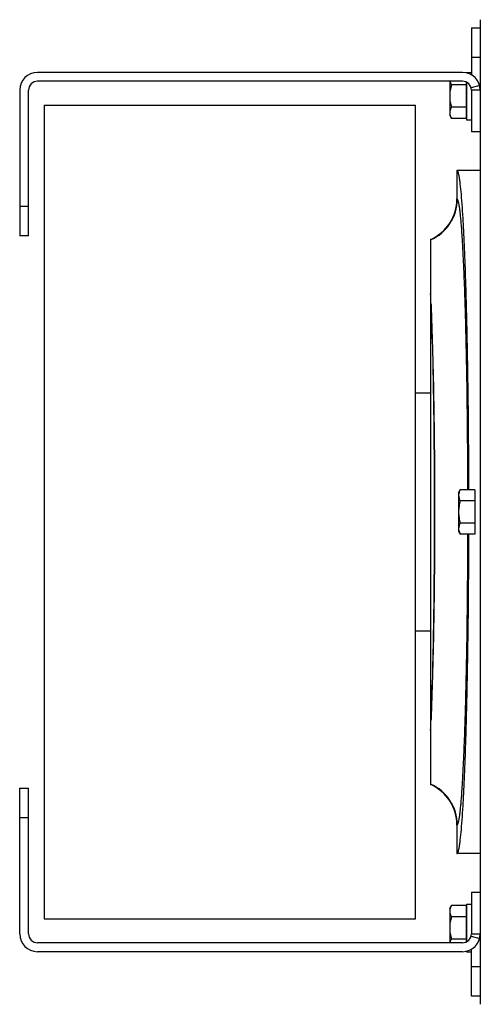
# Model space of a CAD drawing. Extents: x -1404 to 1181, y 8 to 1628.
# Tile 3 of 75: x -930 to -775, y 177 to 509. Entities that reach past the tile are written whole.
import ezdxf

# ---------------------------------------------------------------- set-up
doc = ezdxf.new("R2010")
doc.units = 0
doc.header["$LTSCALE"] = 65.395
for name, color, linetype in [('00212648_1', 7, 'CONTINUOUS'), ('00212672_1', 7, 'CONTINUOUS'), ('SG48_1', 7, 'CONTINUOUS')]:
    doc.layers.add(name, color=color, linetype=linetype)

msp = doc.modelspace()

# ---------------------------------------------------------------- linework, layer by layer
at = {"layer": '00212648_1', "color": 7, "linetype": 'CONTINUOUS'}
for p, q in [((-921.66, 479.99), (-921.66, 205.99)), ((-921.66, 479.99), (-796.66, 479.99)), ((-796.66, 205.99), (-796.66, 479.99)), ((-921.66, 205.99), (-796.66, 205.99))]:
    msp.add_line(p, q, dxfattribs=at)
at = {"layer": '00212672_1', "color": 7, "linetype": 'CONTINUOUS'}
for p, q in [((-777.91, 505.99), (-777.91, 490.18)), ((-777.91, 505.99), (-774.91, 505.99)), ((-780.91, 490.99), (-923.91, 490.99)), ((-780.91, 487.99), (-923.91, 487.99)), ((-929.91, 484.99), (-929.91, 435.99)), ((-926.91, 435.99), (-926.91, 484.99)), ((-777.91, 484.99), (-777.91, 470.99)), ((-774.91, 470.99), (-777.91, 470.99)), ((-926.91, 435.99), (-929.91, 435.99)), ((-929.91, 200.99), (-929.91, 249.99)), ((-929.91, 249.99), (-926.91, 249.99)), ((-926.91, 200.99), (-926.91, 249.99)), ((-777.91, 214.99), (-777.91, 200.99)), ((-777.91, 214.99), (-774.91, 214.99)), ((-780.91, 197.99), (-923.91, 197.99)), ((-777.91, 179.99), (-777.91, 195.8)), ((-780.91, 194.99), (-923.91, 194.99)), ((-774.91, 179.99), (-777.91, 179.99))]:
    msp.add_line(p, q, dxfattribs=at)
at = {"layer": '00212672_1', "color": 9, "linetype": 'CONTINUOUS'}
for p, q in [((-774.91, 495.99), (-777.91, 495.99)), ((-775.11, 486.55), (-778.01, 485.77)), ((-774.91, 484.99), (-777.91, 484.99)), ((-929.91, 445.99), (-926.91, 445.99)), ((-926.91, 239.99), (-929.91, 239.99)), ((-778.01, 200.22), (-775.11, 199.44)), ((-777.91, 200.99), (-774.91, 200.99)), ((-777.91, 189.99), (-774.91, 189.99))]:
    msp.add_line(p, q, dxfattribs=at)
at = {"layer": '00212672_1', "color": 7, "linetype": 'CONTINUOUS'}
for centre, radius, start, end in [((-923.91, 484.99), 6, 90, 180), ((-780.91, 484.99), 6, 0, 90), ((-923.91, 484.99), 3, 90, 180), ((-780.91, 484.99), 3, 0, 90), ((-923.91, 200.99), 6, 180, 270), ((-923.91, 200.99), 3, 180, 270), ((-780.91, 200.99), 6, 270, 360), ((-780.91, 200.99), 3, 270, 360)]:
    msp.add_arc(centre, radius, start, end, dxfattribs=at)
at = {"layer": 'SG48_1', "color": 6, "linetype": 'CONTINUOUS'}
for p, q in [((-774.91, 508.72), (-774.91, 177.27)), ((-779.51, 490.99), (-779.51, 490.83)), ((-779.51, 490.99), (-777.91, 490.99)), ((-785.21, 487.99), (-785.21, 476.49)), ((-779.51, 487.64), (-779.51, 474.99)), ((-779.71, 486.75), (-784.63, 486.75)), ((-779.71, 479.24), (-784.63, 479.24)), ((-785.21, 476.49), (-784.63, 475.49)), ((-779.71, 475.49), (-784.63, 475.49)), ((-779.51, 474.99), (-777.91, 474.99)), ((-782.76, 457.99), (-782.76, 448.41)), ((-774.91, 457.99), (-782.76, 457.99)), ((-791.66, 434.71), (-791.66, 251.27)), ((-791.66, 382.99), (-796.66, 382.99)), ((-782.21, 349.49), (-781.63, 350.5)), ((-782.21, 349.49), (-782.21, 336.49)), ((-776.71, 350.5), (-781.63, 350.5)), ((-776.71, 346.75), (-781.63, 346.75)), ((-776.71, 339.24), (-781.63, 339.24)), ((-782.21, 336.49), (-781.63, 335.49)), ((-776.71, 335.49), (-781.63, 335.49)), ((-796.66, 302.99), (-791.66, 302.99)), ((-782.76, 237.58), (-782.76, 228)), ((-774.91, 227.99), (-782.76, 227.99)), ((-785.21, 209.49), (-784.63, 210.5)), ((-785.21, 209.49), (-785.21, 197.99)), ((-779.71, 210.5), (-784.63, 210.5)), ((-779.51, 210.99), (-779.51, 198.34)), ((-779.51, 210.99), (-777.91, 210.99)), ((-779.71, 206.75), (-784.63, 206.75)), ((-779.71, 199.24), (-784.63, 199.24)), ((-779.51, 195.16), (-779.51, 194.99)), ((-779.51, 194.99), (-777.91, 194.99))]:
    msp.add_line(p, q, dxfattribs=at)
at = {"layer": 'SG48_1', "color": 2, "linetype": 'CONTINUOUS'}
for p, q in [((-779.71, 487.74), (-779.71, 475.49)), ((-776.71, 350.5), (-776.71, 335.49)), ((-779.71, 210.5), (-779.71, 198.25))]:
    msp.add_line(p, q, dxfattribs=at)
at = {"layer": 'SG48_1', "color": 9, "linetype": 'CONTINUOUS'}
for p, q in [((-782.76, 448.41), (-782.65, 448.33)), ((-782.65, 237.66), (-782.76, 237.58))]:
    msp.add_line(p, q, dxfattribs=at)
at = {"layer": 'SG48_1', "color": 6, "linetype": 'CONTINUOUS'}
for centre, start, end in [((-797.74, 448.41), 293.9669, 0.0065), ((-797.74, 237.58), 359.9935, 66.0331)]:
    msp.add_arc(centre, 14.99, start, end, dxfattribs=at)
at = {"layer": 'SG48_1', "color": 9, "linetype": 'CONTINUOUS'}
for centre, radius, start, end in [((-797.66, 448.34), 15.01, 293.5633, 359.9425), ((-1375.04, 388.55), 584.06, 2.38481, 2.74503), ((-790.13, 406.73), 6.27, 102.5778, 104.1197), ((-790.13, 279.26), 6.27, 255.878, 257.4224), ((-1406.4, 298.84), 615.45, 357.26429, 357.60607), ((-797.66, 237.64), 15.01, 0.0575, 66.4363)]:
    msp.add_arc(centre, radius, start, end, dxfattribs=at)
at = {"layer": 'SG48_1', "color": 6, "linetype": 'CONTINUOUS'}
for points, knots in [([(-785.14, 487.99), (-785.11, 487.89), (-784.99, 487.45), (-784.8, 487.04), (-784.63, 486.75)], [0, 0, 0, 0, 0.242159, 1, 1, 1, 1]), ([(-784.63, 486.75), (-784.8, 486.14), (-785.1, 484.9), (-785.21, 483.63), (-785.21, 482.99)], [0, 0, 0, 0, 0.500107, 1, 1, 1, 1]), ([(-785.21, 482.99), (-785.21, 482.36), (-785.1, 481.09), (-784.8, 479.85), (-784.63, 479.24)], [0, 0, 0, 0, 0.499893, 1, 1, 1, 1]), ([(-784.63, 479.24), (-784.8, 478.95), (-785.09, 478.35), (-785.21, 477.68), (-785.21, 477.36)], [0, 0, 0, 0, 0.514934, 1, 1, 1, 1]), ([(-785.21, 477.36), (-785.21, 477.29), (-785.19, 476.97), (-785.13, 476.66), (-785.05, 476.43)], [0, 0, 0, 0, 0.247398, 1, 1, 1, 1]), ([(-785.05, 476.43), (-785.03, 476.35), (-784.91, 476.03), (-784.76, 475.71), (-784.63, 475.49)], [0, 0, 0, 0, 0.243724, 1, 1, 1, 1]), ([(-778.75, 350.5), (-778.76, 357.61), (-778.82, 368.17), (-778.97, 382.06), (-779.12, 392.02), (-779.29, 401.54), (-779.5, 410.55), (-779.73, 418.95), (-779.99, 426.69), (-780.28, 433.68), (-780.58, 439.87), (-780.9, 445.21), (-781.24, 449.64), (-781.54, 452.75), (-781.8, 454.75), (-781.96, 455.75), (-782.09, 456.42), (-782.18, 456.83), (-782.28, 457.18), (-782.37, 457.46), (-782.46, 457.69), (-782.56, 457.88), (-782.68, 457.99), (-782.76, 457.99)], [0, 0, 0, 0, 0.198013, 0.293902, 0.386575, 0.475214, 0.559037, 0.637303, 0.709323, 0.774462, 0.832148, 0.881877, 0.923218, 0.955821, 0.968762, 0.979434, 0.983915, 0.987827, 0.991172, 0.993957, 0.996191, 0.997897, 1, 1, 1, 1]), ([(-781.63, 350.5), (-781.8, 350.2), (-782.09, 349.61), (-782.21, 348.94), (-782.21, 348.62)], [0, 0, 0, 0, 0.514934, 1, 1, 1, 1]), ([(-782.21, 348.62), (-782.21, 348.3), (-782.09, 347.64), (-781.8, 347.04), (-781.63, 346.75)], [0, 0, 0, 0, 0.485066, 1, 1, 1, 1]), ([(-781.63, 346.75), (-781.8, 346.14), (-782.1, 344.9), (-782.21, 343.63), (-782.21, 342.99)], [0, 0, 0, 0, 0.500107, 1, 1, 1, 1]), ([(-782.21, 342.99), (-782.21, 342.36), (-782.1, 341.09), (-781.8, 339.85), (-781.63, 339.24)], [0, 0, 0, 0, 0.499893, 1, 1, 1, 1]), ([(-781.63, 339.24), (-781.8, 338.95), (-782.09, 338.35), (-782.21, 337.68), (-782.21, 337.36)], [0, 0, 0, 0, 0.514934, 1, 1, 1, 1]), ([(-782.76, 228), (-782.68, 228), (-782.56, 228.11), (-782.46, 228.3), (-782.37, 228.52), (-782.28, 228.81), (-782.18, 229.16), (-782.09, 229.57), (-781.96, 230.24), (-781.8, 231.24), (-781.54, 233.24), (-781.24, 236.35), (-780.9, 240.78), (-780.58, 246.11), (-780.28, 252.3), (-779.99, 259.3), (-779.73, 267.03), (-779.5, 275.44), (-779.29, 284.45), (-779.12, 293.97), (-778.97, 303.93), (-778.82, 317.82), (-778.76, 328.37), (-778.75, 335.49)], [0, 0, 0, 0, 0.002103, 0.003809, 0.006043, 0.008827, 0.012172, 0.016084, 0.020565, 0.031237, 0.044178, 0.076781, 0.118121, 0.16785, 0.225536, 0.290676, 0.362696, 0.440962, 0.524785, 0.613424, 0.706098, 0.801986, 1, 1, 1, 1]), ([(-782.21, 337.36), (-782.21, 337.29), (-782.19, 336.97), (-782.13, 336.66), (-782.05, 336.43)], [0, 0, 0, 0, 0.247398, 1, 1, 1, 1]), ([(-782.05, 336.43), (-782.03, 336.35), (-781.91, 336.03), (-781.76, 335.71), (-781.63, 335.49)], [0, 0, 0, 0, 0.243724, 1, 1, 1, 1]), ([(-784.63, 210.5), (-784.8, 210.2), (-785.09, 209.61), (-785.21, 208.94), (-785.21, 208.62)], [0, 0, 0, 0, 0.514934, 1, 1, 1, 1]), ([(-785.21, 208.62), (-785.21, 208.3), (-785.09, 207.64), (-784.8, 207.04), (-784.63, 206.75)], [0, 0, 0, 0, 0.485066, 1, 1, 1, 1]), ([(-784.63, 206.75), (-784.8, 206.14), (-785.1, 204.9), (-785.21, 203.63), (-785.21, 202.99)], [0, 0, 0, 0, 0.500107, 1, 1, 1, 1]), ([(-785.21, 202.99), (-785.21, 202.36), (-785.1, 201.09), (-784.8, 199.85), (-784.63, 199.24)], [0, 0, 0, 0, 0.499893, 1, 1, 1, 1]), ([(-784.63, 199.24), (-784.68, 199.14), (-784.9, 198.74), (-785.06, 198.32), (-785.14, 197.99)], [0, 0, 0, 0, 0.258916, 1, 1, 1, 1])]:
    msp.add_open_spline(points, degree=3, knots=knots, dxfattribs=at)
at = {"layer": 'SG48_1', "color": 9, "linetype": 'CONTINUOUS'}
for points, knots in [([(-779.07, 350.5), (-779.09, 356.88), (-779.16, 369.33), (-779.35, 384.65), (-779.56, 396.3), (-779.74, 404.4), (-779.95, 411.98), (-780.18, 418.98), (-780.44, 425.34), (-780.71, 430.99), (-780.99, 435.9), (-781.25, 439.5), (-781.47, 441.98), (-781.63, 443.53), (-781.79, 444.87), (-781.96, 445.98), (-782.12, 446.89), (-782.28, 447.57), (-782.42, 448), (-782.55, 448.23), (-782.61, 448.31), (-782.65, 448.33)], [0, 0, 0, 0, 0.195182, 0.381161, 0.468715, 0.551646, 0.629252, 0.700878, 0.765921, 0.823833, 0.874131, 0.916398, 0.934409, 0.95029, 0.964011, 0.975551, 0.984893, 0.992039, 0.997022, 0.998741, 1, 1, 1, 1]), ([(-791.49, 412.84), (-791.3, 408.07), (-790.98, 397.64), (-790.66, 380.94), (-790.46, 362.43), (-790.39, 342.99), (-790.46, 323.55), (-790.66, 305.04), (-790.99, 288.34), (-791.3, 277.91), (-791.49, 273.14)], [0, 0, 0, 0, 0.102545, 0.22402, 0.358649, 0.500017, 0.641382, 0.776004, 0.897469, 1, 1, 1, 1]), ([(-791.49, 273.14), (-791.26, 277.9), (-790.87, 288.32), (-790.47, 305.02), (-790.22, 323.54), (-790.14, 342.99), (-790.22, 362.44), (-790.47, 380.95), (-790.87, 397.65), (-791.26, 408.08), (-791.49, 412.84)], [0, 0, 0, 0, 0.102442, 0.223887, 0.358548, 0.499983, 0.641422, 0.776088, 0.897544, 1, 1, 1, 1]), ([(-782.65, 237.66), (-782.61, 237.68), (-782.55, 237.76), (-782.42, 237.99), (-782.28, 238.42), (-782.12, 239.1), (-781.96, 240), (-781.79, 241.12), (-781.63, 242.46), (-781.47, 244), (-781.25, 246.48), (-780.99, 250.09), (-780.71, 255), (-780.44, 260.65), (-780.18, 267), (-779.95, 274), (-779.74, 281.59), (-779.56, 289.69), (-779.35, 301.34), (-779.16, 316.65), (-779.09, 329.11), (-779.07, 335.49)], [0, 0, 0, 0, 0.001259, 0.002978, 0.007961, 0.015107, 0.024449, 0.035989, 0.04971, 0.065591, 0.083602, 0.125869, 0.176167, 0.234079, 0.299122, 0.370748, 0.448354, 0.531285, 0.618839, 0.804818, 1, 1, 1, 1])]:
    msp.add_open_spline(points, degree=3, knots=knots, dxfattribs=at)

doc.saveas('drawing.dxf')
